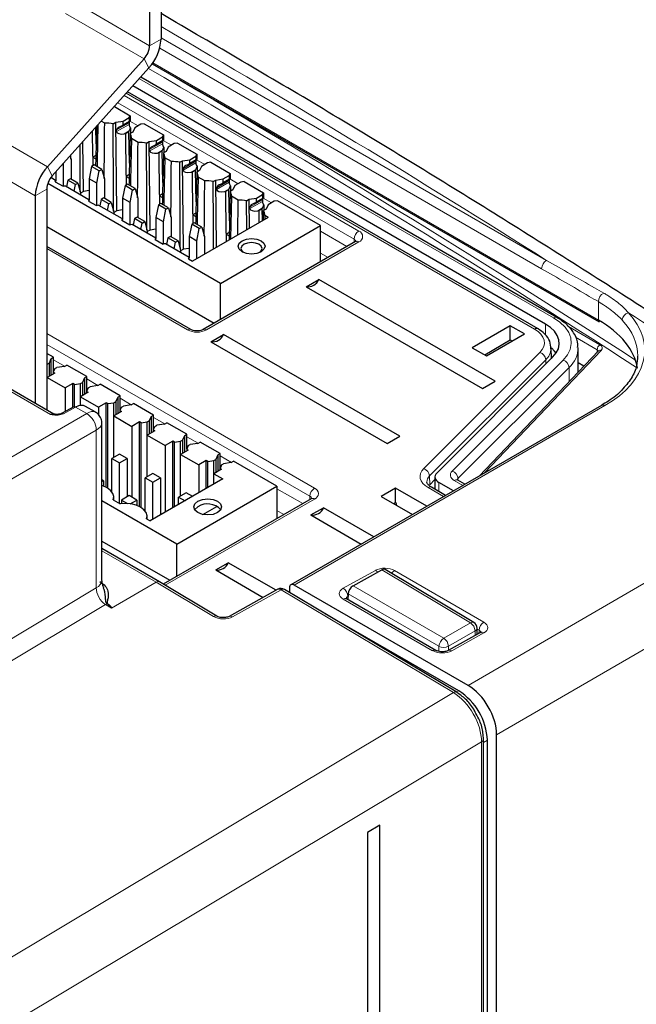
# Paper-space layout 'Blatt4' of a CAD drawing. Header units: millimetres. Extents: x 5 to 418, y 2 to 292.
# Tile 73 of 75: x 328 to 346, y 223 to 252. Entities that reach past the tile are written whole.
import ezdxf

# ---------------------------------------------------------------- set-up
doc = ezdxf.new("R2010")
doc.units = ezdxf.units.MM

psp = doc.layouts.new('Blatt4')

# ---------------------------------------------------------------- linework, layer by layer
at = {"color": 7, "linetype": 'Continuous', "lineweight": 25}
for p, q in [((332.359, 257.956), (332.359, 251.857)), ((332.019, 257.76), (332.019, 251.661)), ((329.174, 240.722), (300.841, 257.078)), ((331.856, 251.271), (328.984, 248.067)), ((332.096, 251.12), (345.367, 243.458)), ((331.999, 250.999), (329.128, 247.795)), ((344.113, 243.593), (331.756, 250.727)), ((343.551, 243.257), (331.366, 250.292)), ((343.773, 243.395), (331.523, 250.467)), ((330.973, 249.854), (331.443, 249.583)), ((330.686, 249.363), (330.585, 249.421)), ((330.938, 249.342), (331.013, 249.386)), ((331.013, 249.386), (331.233, 249.42)), ((331.042, 246.761), (331.013, 249.386)), ((331.201, 249.281), (331.428, 249.412)), ((331.23, 249.314), (331.233, 249.42)), ((331.233, 249.42), (331.417, 249.526)), ((331.411, 249.372), (331.411, 249.323)), ((331.417, 249.526), (331.443, 249.583)), ((331.42, 249.424), (331.417, 249.526)), ((331.443, 249.583), (331.446, 249.431)), ((330.333, 248.384), (330.325, 249.131)), ((330.432, 248.744), (330.423, 249.239)), ((331.039, 249.109), (331.041, 249.159)), ((331.404, 249.106), (331.31, 249.051)), ((331.404, 249.106), (331.415, 249.13)), ((331.422, 248.172), (331.404, 249.106)), ((331.519, 249.094), (331.444, 249.05)), ((331.449, 249.22), (331.452, 249.055)), ((331.578, 249.221), (331.519, 249.094)), ((331.762, 249.327), (331.578, 249.221)), ((331.86, 249.342), (331.762, 249.327)), ((331.86, 249.342), (332.433, 249.011)), ((330.052, 247.332), (330.036, 248.808)), ((331.268, 249.045), (331.31, 249.051)), ((331.323, 247.813), (331.31, 249.051)), ((331.676, 248.791), (331.479, 248.905)), ((331.927, 248.771), (332.003, 248.814)), ((332.003, 248.814), (332.223, 248.848)), ((332.032, 246.189), (332.003, 248.814)), ((332.191, 248.709), (332.418, 248.84)), ((332.22, 248.743), (332.223, 248.848)), ((332.223, 248.848), (332.406, 248.954)), ((332.401, 248.801), (332.401, 248.752)), ((332.406, 248.954), (332.433, 249.011)), ((332.41, 248.853), (332.406, 248.954)), ((332.433, 249.011), (332.436, 248.86)), ((332.85, 248.77), (332.752, 248.755)), ((332.85, 248.77), (333.423, 248.44)), ((332.029, 248.537), (332.031, 248.587)), ((332.258, 248.473), (332.3, 248.48)), ((332.394, 248.535), (332.3, 248.48)), ((332.313, 247.241), (332.3, 248.48)), ((332.394, 248.535), (332.405, 248.559)), ((332.412, 247.601), (332.394, 248.535)), ((332.509, 248.522), (332.434, 248.479)), ((332.439, 248.648), (332.442, 248.484)), ((332.568, 248.649), (332.509, 248.522)), ((332.752, 248.755), (332.568, 248.649)), ((329.657, 248.385), (329.686, 248.278)), ((329.682, 248.292), (329.683, 248.414)), ((329.686, 248.278), (329.686, 247.701)), ((330.333, 248.384), (330.331, 248.096)), ((330.424, 248.404), (330.333, 248.351)), ((330.333, 248.384), (330.333, 248.351)), ((330.333, 248.351), (330.421, 248.3)), ((332.666, 248.22), (332.469, 248.333)), ((332.917, 248.199), (332.993, 248.243)), ((332.993, 248.243), (333.213, 248.277)), ((333.022, 245.618), (332.993, 248.243)), ((333.181, 248.138), (333.408, 248.269)), ((333.21, 248.171), (333.213, 248.277)), ((333.213, 248.277), (333.396, 248.383)), ((333.391, 248.23), (333.391, 248.181)), ((333.396, 248.383), (333.423, 248.44)), ((333.4, 248.281), (333.396, 248.383)), ((333.423, 248.44), (333.425, 248.288)), ((333.742, 248.184), (333.558, 248.078)), ((333.84, 248.199), (333.742, 248.184)), ((333.84, 248.199), (334.413, 247.868)), ((329.233, 247.912), (329.233, 247.647)), ((329.46, 248.148), (329.449, 248.154)), ((329.46, 248.148), (329.464, 248.17)), ((329.46, 247.487), (329.46, 248.148)), ((330.299, 248.077), (330.223, 247.707)), ((330.374, 248.12), (330.299, 248.077)), ((330.525, 247.947), (330.299, 248.077)), ((330.6, 247.99), (330.374, 248.12)), ((330.45, 247.576), (330.525, 247.947)), ((330.525, 247.947), (330.6, 247.99)), ((330.6, 247.99), (330.676, 247.707)), ((333.019, 247.966), (333.021, 248.016)), ((333.248, 247.902), (333.29, 247.908)), ((333.384, 247.963), (333.29, 247.908)), ((333.303, 246.67), (333.29, 247.908)), ((333.384, 247.963), (333.395, 247.987)), ((333.402, 247.029), (333.384, 247.963)), ((333.499, 247.951), (333.424, 247.907)), ((333.429, 248.077), (333.432, 247.912)), ((333.558, 248.078), (333.499, 247.951)), ((329.23, 247.66), (329.086, 247.743)), ((329.218, 247.622), (329.453, 247.486)), ((329.238, 247.61), (329.238, 247.615)), ((329.592, 247.669), (329.552, 247.474)), ((329.667, 247.712), (329.592, 247.669)), ((329.818, 247.538), (329.592, 247.669)), ((329.893, 247.582), (329.667, 247.712)), ((330.45, 247.576), (330.223, 247.707)), ((330.223, 247.707), (330.223, 247.076)), ((330.676, 247.707), (330.676, 247.13)), ((331.323, 247.813), (331.321, 247.524)), ((331.414, 247.832), (331.323, 247.78)), ((331.323, 247.813), (331.323, 247.78)), ((331.323, 247.78), (331.411, 247.729)), ((333.656, 247.648), (333.459, 247.762)), ((333.907, 247.628), (333.983, 247.671)), ((333.983, 247.671), (334.203, 247.705)), ((334.005, 245.677), (333.983, 247.671)), ((334.171, 247.566), (334.398, 247.697)), ((334.2, 247.6), (334.203, 247.705)), ((334.203, 247.705), (334.386, 247.811)), ((334.381, 247.658), (334.381, 247.609)), ((334.386, 247.811), (334.413, 247.868)), ((334.39, 247.71), (334.386, 247.811)), ((334.413, 247.868), (334.415, 247.717)), ((334.731, 247.612), (334.548, 247.506)), ((334.83, 247.627), (334.731, 247.612)), ((334.83, 247.627), (335.403, 247.297)), ((328.965, 247.404), (328.965, 240.842)), ((334.126, 244.605), (328.994, 247.567)), ((330.22, 247.088), (329.519, 247.493)), ((329.778, 247.343), (329.818, 247.538)), ((329.818, 247.538), (329.893, 247.582)), ((329.893, 247.582), (329.969, 247.299)), ((330.052, 247.332), (329.969, 247.284)), ((330.223, 247.359), (330.052, 247.332)), ((330.45, 246.915), (330.45, 247.576)), ((331.289, 247.506), (331.213, 247.135)), ((331.364, 247.549), (331.289, 247.506)), ((331.515, 247.375), (331.289, 247.506)), ((331.59, 247.418), (331.364, 247.549)), ((331.439, 247.005), (331.515, 247.375)), ((331.515, 247.375), (331.59, 247.418)), ((331.59, 247.418), (331.666, 247.135)), ((334.009, 247.394), (334.011, 247.444)), ((334.238, 247.33), (334.279, 247.337)), ((334.374, 247.392), (334.279, 247.337)), ((334.293, 246.098), (334.279, 247.337)), ((334.374, 247.392), (334.385, 247.416)), ((334.392, 246.458), (334.374, 247.392)), ((334.489, 247.379), (334.413, 247.336)), ((334.419, 247.505), (334.422, 247.341)), ((334.548, 247.506), (334.489, 247.379)), ((328.625, 247.208), (328.625, 241.038)), ((329.969, 247.299), (329.969, 247.234)), ((330.208, 247.05), (330.443, 246.914)), ((330.228, 247.039), (330.228, 247.043)), ((330.582, 247.098), (330.542, 246.903)), ((330.657, 247.141), (330.582, 247.098)), ((330.808, 246.967), (330.582, 247.098)), ((330.883, 247.01), (330.657, 247.141)), ((330.808, 246.967), (330.883, 247.01)), ((330.883, 247.01), (330.959, 246.727)), ((331.439, 247.005), (331.213, 247.135)), ((331.213, 247.135), (331.213, 246.504)), ((331.666, 247.135), (331.666, 246.558)), ((332.313, 247.241), (332.311, 246.953)), ((332.404, 247.261), (332.313, 247.208)), ((332.313, 247.241), (332.313, 247.208)), ((332.313, 247.208), (332.401, 247.157)), ((334.646, 247.077), (334.449, 247.191)), ((334.637, 246.042), (334.646, 247.077)), ((334.897, 247.056), (334.973, 247.1)), ((334.902, 246.196), (334.897, 247.056)), ((334.973, 247.1), (335.193, 247.134)), ((334.982, 246.242), (334.973, 247.1)), ((335.161, 246.995), (335.388, 247.126)), ((335.19, 247.028), (335.193, 247.134)), ((335.193, 247.134), (335.376, 247.24)), ((335.371, 247.087), (335.371, 247.038)), ((335.376, 247.24), (335.403, 247.297)), ((335.379, 247.138), (335.376, 247.24)), ((335.403, 247.297), (335.405, 247.145)), ((335.721, 247.041), (335.538, 246.935)), ((335.82, 247.056), (335.721, 247.041)), ((337.096, 246.319), (335.82, 247.056)), ((331.21, 246.517), (330.509, 246.921)), ((330.768, 246.772), (330.808, 246.967)), ((331.042, 246.761), (330.959, 246.713)), ((330.959, 246.727), (330.959, 246.662)), ((331.213, 246.787), (331.042, 246.761)), ((331.439, 246.344), (331.439, 247.005)), ((332.279, 246.934), (332.203, 246.564)), ((332.354, 246.977), (332.279, 246.934)), ((332.505, 246.804), (332.279, 246.934)), ((332.58, 246.847), (332.354, 246.977)), ((332.429, 246.433), (332.505, 246.804)), ((332.505, 246.804), (332.58, 246.847)), ((332.58, 246.847), (332.656, 246.564)), ((334.999, 246.823), (335, 246.873)), ((335.228, 246.759), (335.269, 246.765)), ((335.364, 246.82), (335.269, 246.765)), ((335.273, 246.41), (335.269, 246.765)), ((335.364, 246.82), (335.375, 246.844)), ((335.371, 246.466), (335.364, 246.82)), ((335.396, 246.481), (335.403, 246.764)), ((335.479, 246.808), (335.403, 246.764)), ((335.409, 246.934), (335.412, 246.769)), ((335.538, 246.935), (335.479, 246.808)), ((331.198, 246.479), (331.433, 246.343)), ((331.218, 246.467), (331.217, 246.472)), ((331.572, 246.526), (331.532, 246.331)), ((331.647, 246.569), (331.572, 246.526)), ((331.798, 246.395), (331.572, 246.526)), ((331.873, 246.439), (331.647, 246.569)), ((331.798, 246.395), (331.873, 246.439)), ((331.873, 246.439), (331.949, 246.156)), ((332.429, 246.433), (332.203, 246.564)), ((332.203, 246.564), (332.203, 245.933)), ((332.429, 245.772), (332.429, 246.433)), ((332.656, 246.564), (332.656, 245.987)), ((335.538, 246.562), (333.295, 245.268)), ((333.303, 246.67), (333.301, 246.381)), ((333.394, 246.689), (333.303, 246.637)), ((333.303, 246.67), (333.303, 246.637)), ((333.303, 246.637), (333.391, 246.586)), ((335.439, 246.619), (335.437, 246.504)), ((335.538, 246.562), (335.439, 246.619)), ((328.965, 246.292), (333.936, 243.422)), ((332.2, 245.945), (331.499, 246.35)), ((331.758, 246.2), (331.798, 246.395)), ((332.032, 246.189), (331.949, 246.141)), ((331.949, 246.156), (331.949, 246.091)), ((332.203, 246.216), (332.032, 246.189)), ((333.269, 246.363), (333.193, 245.992)), ((333.344, 246.406), (333.269, 246.363)), ((333.495, 246.232), (333.269, 246.363)), ((333.57, 246.275), (333.344, 246.406)), ((333.419, 245.862), (333.495, 246.232)), ((333.495, 246.232), (333.57, 246.275)), ((333.57, 246.275), (333.646, 245.992)), ((334.126, 244.605), (337.096, 246.319)), ((337.096, 245.247), (337.096, 246.319)), ((332.188, 245.907), (332.423, 245.771)), ((332.207, 245.896), (332.207, 245.9)), ((332.562, 245.955), (332.522, 245.76)), ((332.636, 245.998), (332.562, 245.955)), ((332.788, 245.824), (332.562, 245.955)), ((332.863, 245.867), (332.636, 245.998)), ((332.788, 245.824), (332.863, 245.867)), ((332.863, 245.867), (332.939, 245.584)), ((333.419, 245.862), (333.193, 245.992)), ((333.193, 245.992), (333.193, 245.361)), ((333.419, 245.339), (333.419, 245.862)), ((338.132, 245.845), (333.607, 243.232)), ((333.646, 245.992), (333.646, 245.47)), ((334.293, 246.098), (334.291, 245.843)), ((334.384, 246.118), (334.293, 246.065)), ((334.293, 246.098), (334.293, 246.065)), ((334.293, 246.065), (334.381, 246.014)), ((338.13, 245.843), (338.132, 245.845)), ((333.246, 243.232), (328.965, 245.704)), ((333.19, 245.374), (332.489, 245.779)), ((332.748, 245.629), (332.788, 245.824)), ((333.022, 245.618), (332.939, 245.57)), ((332.939, 245.584), (332.939, 245.519)), ((333.193, 245.644), (333.022, 245.618)), ((333.178, 245.336), (333.295, 245.268)), ((333.197, 245.324), (333.197, 245.329)), ((336.669, 244.505), (337.043, 244.721)), ((342.276, 241.7), (337.043, 244.721)), ((334.126, 243.532), (334.126, 244.605)), ((336.669, 244.505), (341.901, 241.484)), ((342.725, 243.347), (341.593, 242.694)), ((343.149, 243.102), (342.725, 243.347)), ((342.725, 242.915), (342.725, 243.347)), ((333.84, 242.872), (334.215, 243.088)), ((339.447, 240.067), (334.215, 243.088)), ((342.018, 242.449), (343.149, 243.102)), ((333.84, 242.872), (339.073, 239.851)), ((341.593, 242.694), (342.018, 242.449)), ((342.725, 242.915), (341.968, 242.478)), ((342.775, 242.886), (342.725, 242.915)), ((343.948, 242.372), (343.941, 242.691)), ((343.941, 242.691), (343.941, 242.667)), ((344.74, 241.967), (344.74, 242.685)), ((329.162, 242.409), (328.965, 242.523)), ((329.092, 242.368), (329.035, 242.237)), ((329.092, 242.368), (329.162, 242.409)), ((329.092, 242.368), (329.092, 241.878)), ((329.162, 241.974), (329.162, 242.409)), ((340.545, 238.97), (343.995, 242.42)), ((345.342, 242.599), (341.803, 238.885)), ((343.946, 242.426), (343.948, 242.372)), ((345.343, 242.6), (345.342, 242.599)), ((328.965, 242.203), (328.98, 242.205)), ((328.98, 242.205), (329.035, 242.237)), ((328.98, 241.813), (328.98, 242.205)), ((329.035, 242.237), (329.035, 241.845)), ((329.206, 242.074), (329.16, 241.969)), ((329.206, 242.074), (329.262, 242.106)), ((329.488, 242.139), (329.262, 242.106)), ((329.488, 242.139), (329.559, 242.18)), ((330.152, 241.837), (329.559, 242.18)), ((344.909, 242.144), (344.74, 242.241)), ((329.205, 241.943), (328.979, 241.813)), ((328.979, 241.813), (329.516, 241.502)), ((328.979, 240.834), (328.979, 241.813)), ((329.16, 241.969), (329.205, 241.943)), ((329.16, 241.969), (329.16, 241.917)), ((330.082, 241.796), (330.025, 241.666)), ((330.082, 241.796), (330.152, 241.837)), ((330.082, 241.796), (330.082, 241.306)), ((330.152, 241.402), (330.152, 241.837)), ((329.743, 241.633), (329.516, 241.502)), ((329.516, 241.502), (329.516, 240.802)), ((329.787, 241.607), (329.743, 241.633)), ((329.743, 240.923), (329.743, 241.633)), ((329.787, 241.607), (329.969, 241.633)), ((329.787, 240.941), (329.787, 241.607)), ((329.969, 241.633), (330.025, 241.666)), ((329.969, 241.242), (329.969, 241.633)), ((330.025, 241.666), (330.025, 241.274)), ((330.196, 241.503), (330.15, 241.397)), ((330.196, 241.503), (330.251, 241.535)), ((330.478, 241.568), (330.251, 241.535)), ((330.478, 241.568), (330.549, 241.608)), ((331.142, 241.266), (330.549, 241.608)), ((341.901, 241.484), (342.276, 241.7)), ((330.195, 241.372), (329.969, 241.241)), ((329.969, 241.241), (330.506, 240.931)), ((329.969, 240.978), (329.969, 241.241)), ((330.15, 241.397), (330.195, 241.372)), ((330.15, 241.397), (330.15, 241.346)), ((331.072, 241.225), (331.015, 241.094)), ((331.072, 241.225), (331.142, 241.266)), ((331.072, 241.225), (331.072, 240.735)), ((331.142, 240.831), (331.142, 241.266)), ((329.766, 240.936), (329.405, 240.742)), ((330.404, 240.788), (330.121, 240.952)), ((330.733, 241.062), (330.506, 240.931)), ((330.506, 240.931), (330.506, 240.694)), ((330.777, 241.036), (330.733, 241.062)), ((330.733, 238.546), (330.733, 241.062)), ((330.777, 241.036), (330.959, 241.062)), ((330.777, 238.521), (330.777, 241.036)), ((330.959, 241.062), (331.015, 241.094)), ((330.959, 240.67), (330.959, 241.062)), ((331.015, 241.094), (331.015, 240.702)), ((331.186, 240.931), (331.14, 240.826)), ((331.186, 240.931), (331.241, 240.963)), ((331.468, 240.996), (331.241, 240.963)), ((331.468, 240.996), (331.539, 241.037)), ((332.132, 240.694), (331.539, 241.037)), ((345.435, 240.982), (336.214, 235.659)), ((329.175, 240.721), (329.173, 240.722)), ((331.185, 240.8), (330.959, 240.67)), ((330.959, 240.67), (331.496, 240.359)), ((330.959, 239.435), (330.959, 240.67)), ((331.14, 240.826), (331.185, 240.8)), ((331.14, 240.826), (331.14, 240.774)), ((332.062, 240.653), (332.005, 240.523)), ((332.062, 240.653), (332.132, 240.694)), ((332.062, 240.653), (332.062, 240.163)), ((332.132, 240.259), (332.132, 240.694)), ((330.604, 235.803), (330.604, 240.442)), ((331.722, 240.49), (331.496, 240.359)), ((331.496, 240.359), (331.496, 238.253)), ((331.767, 240.464), (331.722, 240.49)), ((331.722, 237.974), (331.722, 240.49)), ((331.767, 240.464), (331.949, 240.49)), ((331.767, 237.949), (331.767, 240.464)), ((331.949, 240.49), (332.005, 240.523)), ((331.949, 240.099), (331.949, 240.49)), ((332.005, 240.523), (332.005, 240.131)), ((332.176, 240.36), (332.13, 240.254)), ((332.176, 240.36), (332.231, 240.392)), ((332.458, 240.425), (332.231, 240.392)), ((332.458, 240.425), (332.528, 240.465)), ((333.122, 240.123), (332.528, 240.465)), ((332.175, 240.229), (331.949, 240.098)), ((331.949, 240.098), (332.486, 239.788)), ((331.949, 238.864), (331.949, 240.098)), ((332.13, 240.254), (332.175, 240.229)), ((332.13, 240.254), (332.13, 240.203)), ((333.051, 240.082), (332.995, 239.951)), ((333.051, 240.082), (333.122, 240.123)), ((333.051, 240.082), (333.051, 239.592)), ((333.122, 239.688), (333.122, 240.123)), ((339.073, 239.851), (339.447, 240.067)), ((332.712, 239.919), (332.486, 239.788)), ((332.486, 239.788), (332.486, 237.812)), ((332.757, 239.893), (332.712, 239.919)), ((332.712, 237.943), (332.712, 239.919)), ((332.757, 239.893), (332.939, 239.919)), ((332.757, 237.968), (332.757, 239.893)), ((332.939, 239.919), (332.995, 239.951)), ((332.939, 239.527), (332.939, 239.919)), ((332.995, 239.951), (332.995, 239.559)), ((333.166, 239.788), (333.12, 239.683)), ((333.166, 239.788), (333.221, 239.82)), ((333.448, 239.853), (333.221, 239.82)), ((333.448, 239.853), (333.518, 239.894)), ((334.112, 239.551), (333.518, 239.894)), ((331.128, 239.533), (330.902, 239.402)), ((331.355, 239.402), (331.128, 239.533)), ((333.165, 239.657), (332.938, 239.527)), ((332.938, 239.527), (333.476, 239.216)), ((332.938, 238.292), (332.938, 239.527)), ((333.12, 239.683), (333.165, 239.657)), ((333.12, 239.683), (333.12, 239.631)), ((334.041, 239.51), (333.985, 239.38)), ((334.041, 239.51), (334.112, 239.551)), ((334.041, 239.51), (334.041, 239.02)), ((334.112, 239.116), (334.112, 239.551)), ((330.902, 239.402), (331.128, 239.272)), ((330.902, 238.409), (330.902, 239.402)), ((331.128, 239.272), (331.355, 239.402)), ((331.128, 238.073), (331.128, 239.272)), ((331.355, 239.402), (331.355, 238.269)), ((333.702, 239.347), (333.476, 239.216)), ((333.476, 239.216), (333.476, 238.384)), ((333.747, 239.321), (333.702, 239.347)), ((333.702, 238.514), (333.702, 239.347)), ((333.747, 239.321), (333.929, 239.347)), ((333.747, 238.54), (333.747, 239.321)), ((333.929, 239.347), (333.985, 239.38)), ((333.929, 238.956), (333.929, 239.347)), ((333.985, 239.38), (333.985, 238.988)), ((334.156, 239.217), (334.11, 239.111)), ((334.156, 239.217), (334.211, 239.249)), ((334.438, 239.282), (334.211, 239.249)), ((334.438, 239.282), (334.508, 239.322)), ((335.795, 238.58), (334.508, 239.322)), ((332.118, 238.962), (331.892, 238.831)), ((331.892, 238.831), (332.118, 238.7)), ((331.892, 237.838), (331.892, 238.831)), ((332.345, 238.831), (332.118, 238.962)), ((332.118, 238.7), (332.345, 238.831)), ((332.345, 238.831), (332.345, 237.73)), ((334.155, 239.086), (333.928, 238.955)), ((333.928, 238.955), (334.197, 238.8)), ((333.928, 238.645), (333.928, 238.955)), ((334.11, 239.111), (334.155, 239.086)), ((334.11, 239.06), (334.11, 239.111)), ((340.491, 238.854), (340.491, 238.492)), ((330.647, 238.743), (330.604, 238.768)), ((330.604, 238.718), (330.647, 238.743)), ((330.647, 238.743), (330.647, 238.583)), ((334.197, 238.8), (332.033, 237.551)), ((332.118, 237.6), (332.118, 238.7)), ((332.825, 236.865), (335.795, 238.58)), ((335.795, 238.58), (335.795, 237.621)), ((340.491, 238.778), (340.336, 238.623)), ((340.807, 238.31), (340.386, 238.553)), ((341.037, 238.443), (340.608, 238.691)), ((341.379, 238.64), (341.166, 238.763)), ((330.902, 238.457), (330.865, 238.452)), ((330.954, 238.174), (330.954, 238.261)), ((331.411, 238.302), (331.185, 238.171)), ((331.637, 238.171), (331.411, 238.302)), ((333.108, 238.39), (332.882, 238.259)), ((332.882, 238.259), (333.071, 238.15)), ((332.882, 238.041), (332.882, 238.259)), ((333.298, 238.281), (333.108, 238.39)), ((339.317, 238.522), (338.892, 238.277)), ((338.892, 238.277), (339.821, 237.741)), ((340.245, 237.986), (339.317, 238.522)), ((339.317, 238.09), (339.317, 238.522)), ((332.825, 236.865), (330.604, 238.147)), ((330.94, 238.182), (331.147, 238.062)), ((331.185, 238.171), (331.364, 238.068)), ((331.185, 238.171), (331.185, 238.066)), ((331.444, 238.059), (331.637, 238.171)), ((331.637, 238.171), (331.637, 238.011)), ((336.818, 238.211), (332.425, 235.676)), ((333.598, 237.744), (334.015, 237.984)), ((339.317, 238.09), (339.266, 238.061)), ((339.351, 238.071), (339.317, 238.09)), ((339.351, 238.013), (339.351, 238.071)), ((331.892, 237.886), (331.855, 237.88)), ((331.944, 237.603), (331.944, 237.69)), ((336.81, 237.729), (337.184, 237.945)), ((336.81, 237.729), (338.305, 236.866)), ((338.679, 237.082), (337.184, 237.945)), ((331.93, 237.611), (332.033, 237.551)), ((330.604, 236.953), (332.621, 235.789)), ((332.825, 235.907), (332.825, 236.865)), ((332.317, 235.741), (330.604, 236.729)), ((333.982, 236.096), (334.356, 236.312)), ((335.773, 235.494), (334.356, 236.312)), ((333.982, 236.096), (335.392, 235.282)), ((338.06, 235.626), (338.911, 236.099)), ((341.642, 234.537), (339.013, 236.108)), ((334.019, 234.723), (332.318, 235.74)), ((341.475, 232.669), (336.314, 235.649)), ((335.824, 235.522), (334.38, 234.718)), ((341.138, 232.464), (336.024, 235.519)), ((336.172, 235.567), (336.172, 235.431)), ((337.914, 235.386), (337.909, 235.216)), ((340.52, 233.708), (337.866, 235.24)), ((341.197, 232.508), (337.235, 234.796)), ((341.844, 234.237), (340.888, 233.704)), ((341.742, 234.181), (341.74, 234.368)), ((341.93, 145.808), (341.93, 231.075)), ((342.046, 146.445), (342.046, 231.039)), ((342.323, 145.964), (342.323, 231.2)), ((338.857, 228.517), (338.49, 228.297)), ((338.857, 144.903), (338.857, 228.517)), ((338.49, 228.297), (338.49, 144.683))]:
    psp.add_line(p, q, dxfattribs=at)
at = {"color": 7, "linetype": 'Continuous', "lineweight": 18}
for p, q in [((312.862, 257.374), (328.984, 248.067)), ((329.074, 240.715), (300.746, 257.068)), ((312.503, 256.516), (328.625, 247.208)), ((329.52, 252.62), (331.856, 251.271)), ((330.182, 252.722), (332.019, 251.661)), ((332.019, 251.661), (332.359, 251.857)), ((332.359, 251.892), (343.801, 245.287)), ((343.657, 245.04), (332.32, 251.585)), ((331.856, 251.271), (331.999, 250.999)), ((332.116, 251.149), (345.343, 243.513)), ((344.013, 243.583), (331.716, 250.682)), ((343.451, 243.247), (331.326, 250.247)), ((338.091, 245.916), (331.075, 249.967)), ((331.266, 250.18), (338.232, 246.158)), ((331.411, 249.372), (331.041, 249.159)), ((331.42, 249.424), (331.23, 249.314)), ((331.434, 249.418), (331.677, 249.278)), ((331.039, 249.109), (331.411, 249.323)), ((331.415, 249.13), (331.268, 249.045)), ((332.401, 248.801), (332.031, 248.587)), ((332.41, 248.853), (332.22, 248.743)), ((332.424, 248.847), (332.667, 248.706)), ((332.029, 248.537), (332.401, 248.752)), ((332.405, 248.559), (332.258, 248.473)), ((333.019, 247.966), (333.391, 248.181)), ((333.391, 248.23), (333.021, 248.016)), ((333.4, 248.281), (333.21, 248.171)), ((333.414, 248.275), (333.657, 248.135)), ((328.984, 248.067), (329.128, 247.795)), ((333.395, 247.987), (333.248, 247.902)), ((334.009, 247.394), (334.381, 247.609)), ((334.381, 247.658), (334.011, 247.444)), ((334.39, 247.71), (334.2, 247.6)), ((334.404, 247.704), (334.647, 247.563)), ((328.625, 247.208), (328.965, 247.404)), ((334.385, 247.416), (334.238, 247.33)), ((334.999, 246.823), (335.371, 247.038)), ((335.371, 247.087), (335, 246.873)), ((335.379, 247.138), (335.19, 247.028)), ((335.394, 247.132), (335.637, 246.992)), ((335.375, 246.844), (335.228, 246.759)), ((337.096, 246.15), (337.879, 245.698)), ((338.09, 245.82), (338.091, 245.916)), ((333.146, 243.222), (328.965, 245.636)), ((338.232, 245.835), (333.707, 243.222)), ((337.318, 245.374), (337.096, 245.502)), ((345.343, 243.513), (345.343, 244.062)), ((343.773, 243.075), (343.773, 243.395)), ((344.455, 243.321), (345.388, 242.782)), ((328.965, 243.117), (336.918, 238.525)), ((345.305, 242.636), (344.66, 243.008)), ((336.776, 238.283), (328.965, 242.793)), ((345.305, 242.56), (345.305, 242.636)), ((329.162, 242.338), (329.497, 242.144)), ((340.158, 239.107), (343.608, 242.557)), ((343.781, 242.339), (340.331, 238.889)), ((345.428, 242.613), (341.962, 238.977)), ((343.781, 242.339), (343.784, 242.208)), ((341.002, 239.032), (344.299, 242.329)), ((344.472, 242.108), (341.175, 238.811)), ((344.472, 241.686), (344.472, 242.108)), ((330.152, 241.766), (330.487, 241.573)), ((331.142, 241.195), (331.477, 241.001)), ((329.824, 240.929), (329.463, 240.735)), ((330.153, 240.739), (329.824, 240.929)), ((345.538, 240.974), (336.314, 235.649)), ((304.301, 225.814), (330.153, 240.739)), ((332.132, 240.623), (332.467, 240.43)), ((330.436, 240.249), (304.583, 225.325)), ((330.436, 235.563), (330.436, 240.249)), ((333.122, 240.052), (333.457, 239.858)), ((334.112, 239.48), (334.447, 239.287)), ((341.475, 232.669), (352.907, 239.309)), ((340.331, 238.889), (340.336, 238.623)), ((340.748, 238.276), (340.286, 238.543)), ((340.608, 238.691), (340.608, 238.425)), ((341.32, 238.607), (341.066, 238.754)), ((341.175, 238.811), (341.175, 238.758)), ((335.795, 238.509), (336.564, 238.065)), ((336.775, 238.187), (336.776, 238.283)), ((336.918, 238.202), (332.483, 235.641)), ((336.003, 237.741), (335.795, 237.861)), ((353.758, 237.841), (342.323, 231.2)), ((332.217, 235.73), (330.604, 236.662)), ((337.769, 235.553), (338.725, 236.085)), ((341.542, 234.527), (338.911, 236.099)), ((339.291, 236.079), (341.943, 234.548)), ((332.217, 235.73), (330.891, 234.965)), ((333.919, 234.714), (332.217, 235.73)), ((338.06, 235.626), (340.752, 234.071)), ((309.772, 223.203), (330.436, 235.563)), ((335.924, 235.51), (334.48, 234.705)), ((341.038, 232.454), (335.924, 235.51)), ((340.61, 233.829), (337.914, 235.386)), ((330.707, 235.071), (310.33, 222.883)), ((330.887, 234.963), (330.707, 235.071)), ((340.422, 233.7), (337.768, 235.232)), ((337.912, 235.311), (337.908, 235.309)), ((337.908, 235.309), (337.91, 235.243)), ((340.752, 234.071), (341.542, 234.527)), ((341.681, 234.287), (340.891, 233.83)), ((341.944, 234.227), (340.988, 233.694)), ((341.683, 234.148), (341.681, 234.287)), ((341.8, 234.304), (341.74, 234.339)), ((341.797, 234.211), (341.8, 234.304)), ((340.61, 233.677), (340.61, 233.829)), ((340.891, 233.83), (340.891, 233.706)), ((313.539, 215.993), (341.038, 232.454)), ((341.129, 232.469), (341.197, 232.508)), ((341.874, 230.995), (313.756, 214.163)), ((341.874, 145.728), (341.874, 230.995)), ((342.046, 231.039), (341.93, 230.972))]:
    psp.add_line(p, q, dxfattribs=at)
at = {"color": 7, "linetype": 'Continuous', "lineweight": 25, "flags": 128}
for points in [[(330.486, 249.31), (330.462, 248.226), (330.459, 248.071)], [(331.479, 248.905), (331.452, 247.654), (331.449, 247.5)], [(332.469, 248.333), (332.442, 247.083), (332.439, 246.928)], [(333.459, 247.762), (333.432, 246.511), (333.429, 246.357)], [(334.449, 247.191), (334.422, 245.94), (334.422, 245.918)], [(334.763, 245.544), (334.676, 245.618), (334.646, 245.707), (334.676, 245.795), (334.763, 245.87), (334.893, 245.92), (335.046, 245.938), (335.199, 245.92), (335.329, 245.87), (335.415, 245.795), (335.446, 245.707), (335.415, 245.618), (335.329, 245.544), (335.199, 245.494), (335.046, 245.476), (334.893, 245.494), (334.763, 245.544)], [(335.267, 245.764), (335.166, 245.803), (335.046, 245.817), (334.926, 245.803), (334.824, 245.764), (334.756, 245.705), (334.732, 245.636), (334.756, 245.567), (334.797, 245.526)], [(335.294, 245.526), (335.335, 245.567), (335.359, 245.636), (335.335, 245.705), (335.267, 245.764)], [(343.995, 242.42), (344.093, 242.539), (344.156, 242.666), (344.182, 242.797), (344.171, 242.929), (344.123, 243.059), (344.039, 243.181), (343.921, 243.295), (343.773, 243.395)], [(344.087, 242.53), (344.039, 242.593), (343.946, 242.686)], [(343.946, 242.426), (343.945, 242.38), (343.943, 242.368)], [(340.545, 238.97), (340.517, 238.936), (340.499, 238.899), (340.491, 238.862), (340.495, 238.824), (340.508, 238.787), (340.533, 238.752), (340.566, 238.72), (340.608, 238.691)], [(330.94, 238.182), (330.953, 238.276), (330.927, 238.37), (330.861, 238.456), (330.761, 238.531), (330.631, 238.589), (330.604, 238.597)], [(340.386, 238.553), (340.385, 238.553), (340.383, 238.555)], [(331.93, 237.611), (331.943, 237.705), (331.917, 237.798), (331.851, 237.885), (331.751, 237.959), (331.621, 238.017), (331.472, 238.055), (331.31, 238.07), (331.147, 238.062)], [(333.452, 238.136), (333.586, 238.188), (333.745, 238.206), (333.903, 238.188), (334.037, 238.136), (334.127, 238.059), (334.158, 237.967), (334.127, 237.876), (334.037, 237.798), (333.903, 237.747), (333.745, 237.729), (333.586, 237.747), (333.452, 237.798), (333.363, 237.876), (333.331, 237.967), (333.363, 238.059), (333.452, 238.136)], [(333.452, 237.973), (333.363, 237.895), (333.356, 237.886)]]:
    psp.add_lwpolyline(points, dxfattribs=at)
at = {"color": 7, "linetype": 'Continuous', "lineweight": 18, "flags": 128}
for points in [[(344.299, 242.329), (344.425, 242.483), (344.506, 242.646), (344.539, 242.815), (344.525, 242.984), (344.463, 243.15), (344.355, 243.308), (344.203, 243.454), (344.013, 243.583)], [(343.608, 242.557), (343.677, 242.641), (343.722, 242.731), (343.74, 242.824), (343.732, 242.918), (343.698, 243.009), (343.639, 243.096), (343.555, 243.176), (343.451, 243.247)], [(340.286, 238.543), (340.201, 238.601), (340.133, 238.667), (340.084, 238.738), (340.056, 238.812), (340.05, 238.888), (340.065, 238.964), (340.101, 239.038), (340.158, 239.107)], [(341.002, 239.032), (340.974, 238.998), (340.956, 238.962), (340.949, 238.924), (340.952, 238.887), (340.966, 238.85), (340.99, 238.815), (341.023, 238.782), (341.066, 238.754)]]:
    psp.add_lwpolyline(points, dxfattribs=at)
at = {"color": 7, "linetype": 'Continuous', "lineweight": 25}
for centre, radius, start, end in [((330.994, 251.924), 1.366, 317.3803, 357.2082), ((331.399, 251.692), 0.621, 317.3803, 357.2082), ((330.705, 248.053), 1.31, 79.7801, 90.8315), ((331.492, 249.375), 0.0809, 157.2873, 181.4651), ((331.593, 249.331), 0.182, 182.5078, 217.7954), ((331.202, 248.914), 0.278, 358.227, 29.4562), ((331.695, 247.482), 1.31, 79.7801, 90.8315), ((332.482, 248.803), 0.0809, 157.2873, 181.4651), ((332.583, 248.76), 0.182, 182.5078, 217.7954), ((332.192, 248.342), 0.278, 358.227, 29.4562), ((332.685, 246.91), 1.31, 79.7801, 90.8315), ((333.472, 248.232), 0.0809, 157.2873, 181.4651), ((333.573, 248.188), 0.182, 182.5078, 217.7954), ((329.99, 247.142), 1.366, 137.3803, 177.2082), ((333.182, 247.771), 0.278, 358.227, 29.4562), ((329.585, 247.374), 0.621, 137.3803, 177.2082), ((329.006, 247.711), 0.23, 337.0218, 347.0334), ((333.675, 246.339), 1.31, 79.7801, 90.8315), ((334.462, 247.66), 0.0809, 157.2873, 181.4651), ((334.563, 247.617), 0.182, 182.5078, 217.7954), ((329.598, 246.451), 1.045, 94.3461, 97.9939), ((334.172, 247.199), 0.278, 358.227, 29.4562), ((329.996, 247.14), 0.23, 337.0218, 347.0334), ((334.665, 245.767), 1.31, 79.7801, 90.8315), ((335.452, 247.089), 0.0809, 157.2873, 181.4651), ((335.553, 247.046), 0.182, 182.5078, 217.7954), ((330.588, 245.88), 1.045, 94.3461, 97.9939), ((335.162, 246.628), 0.278, 358.227, 29.4562), ((330.986, 246.568), 0.23, 337.0218, 347.0334), ((331.578, 245.308), 1.045, 94.3461, 97.9939), ((331.976, 245.997), 0.23, 337.0218, 347.0334), ((332.568, 244.737), 1.045, 94.3461, 97.9939), ((332.966, 245.426), 0.23, 337.0218, 347.0334), ((336.714, 244.858), 0.356, 262.6225, 337.3722), ((345.4, 243.506), 0.0577, 172.814, 235.8738), ((333.886, 243.225), 0.356, 262.6225, 337.3722), ((329.789, 240.881), 0.0593, 53.6019, 112.9652), ((333.741, 237.525), 0.533, 42.6006, 122.8177), ((336.856, 238.081), 0.356, 262.6225, 337.3722), ((334.027, 236.449), 0.356, 262.6225, 337.3722), ((335.921, 235.348), 0.2, 59.144, 119.1237), ((341.54, 234.365), 0.2, 0.8585, 59.144), ((340.204, 230.955), 1.844, 2.6055, 57.3945)]:
    psp.add_arc(centre, radius, start, end, dxfattribs=at)
at = {"color": 7, "linetype": 'Continuous', "lineweight": 18}
for centre, radius, start, end in [((338.399, 245.899), 0.308, 122.6523, 176.7703), ((338.171, 245.997), 0.173, 290.7834, 69.2166), ((338.045, 245.821), 0.106, 17.4139, 64.5329), ((338.174, 245.755), 0.0988, 53.7667, 114.9229), ((343.964, 245.027), 0.307, 121.9772, 177.4454), ((345.643, 244.049), 0.301, 117.5419, 177.5244), ((344.071, 243.507), 0.0959, 64.0432, 127.2534), ((346.299, 243.495), 0.248, 105.8092, 175.4393), ((333.204, 243.146), 0.0962, 64.3553, 127.1594), ((333.427, 243.763), 0.609, 242.6097, 297.3903), ((333.648, 243.14), 0.101, 54.5257, 113.3045), ((343.509, 243.168), 0.0988, 65.1042, 126.2309), ((343.458, 242.698), 0.483, 311.9453, 356.3073), ((343.938, 242.706), 0.802, 311.7748, 359.7193), ((345.49, 242.627), 0.185, 123.2297, 177.3477), ((343.527, 242.315), 0.255, 5.34, 71.5416), ((345.396, 242.539), 0.0806, 67.0476, 132.001), ((344.219, 242.088), 0.254, 4.5341, 71.6306), ((345.479, 240.888), 0.104, 55.6476, 114.8655), ((329.428, 240.688), 0.0589, 53.484, 114.3598), ((329.839, 240.231), 0.597, 1.7215, 58.2785), ((340.077, 238.865), 0.255, 5.34, 71.5416), ((340.494, 238.706), 0.244, 131.7711, 179.7983), ((340.922, 238.791), 0.254, 4.5341, 71.6306), ((340.345, 238.459), 0.102, 68.5325, 125.3118), ((341.124, 238.672), 0.101, 65.6929, 125.6176), ((341.236, 238.747), 0.0883, 133.1871, 163.6764), ((337.084, 238.266), 0.308, 122.6523, 176.7703), ((336.731, 238.188), 0.106, 17.4139, 64.5329), ((336.856, 238.363), 0.173, 290.7834, 69.2166), ((336.86, 238.125), 0.0961, 52.8179, 115.8716), ((338.594, 235.869), 0.253, 39.9601, 58.8605), ((339.434, 235.842), 0.277, 120.9985, 146.4807), ((330.309, 235.831), 0.297, 295.3879, 354.638), ((335.863, 235.431), 0.0996, 52.3309, 112.9899), ((335.982, 235.431), 0.0977, 64.6194, 126.6007), ((337.604, 235.297), 0.304, 2.2121, 57.2055), ((330.971, 234.615), 0.527, 114.3279, 120.0809), ((330.72, 235.205), 0.115, 287.129, 292.9089), ((337.825, 235.15), 0.0992, 65.4202, 124.5442), ((333.977, 234.638), 0.0951, 64.1257, 127.5626), ((334.419, 234.626), 0.0999, 52.3706, 112.5617), ((341.6, 234.449), 0.0977, 64.6194, 126.6007), ((341.373, 234.269), 0.309, 3.2782, 56.7218), ((342.106, 234.287), 0.307, 122.0223, 176.8229), ((341.642, 234.376), 0.0977, 293.3911, 355.3787), ((341.885, 234.144), 0.102, 54.7128, 113.8713), ((340.927, 233.806), 0.318, 123.551, 175.8713), ((340.582, 233.813), 0.309, 3.2782, 56.7218), ((340.478, 233.624), 0.0945, 63.303, 126.1578), ((340.749, 234.115), 0.318, 244.1328, 296.4445), ((340.93, 233.617), 0.097, 53.1689, 115.6331), ((341.096, 232.376), 0.0977, 64.636, 126.5991), ((341.832, 231.084), 0.099, 295.4109, 354.6306)]:
    psp.add_arc(centre, radius, start, end, dxfattribs=at)
for centre, major_axis, ratio, start_param, end_param in [((63.673, 103.48), (378.787, -5.628), 0.567125, 0.746872, 0.790707), ((63.658, 91.265), (378.985, 5.829), 0.587272, 0.719533, 0.774709), ((63.66, 91.168), (378.865, 5.829), 0.587275, 0.71895, 0.774795), ((342.517, 242.659), (4.2, -0.062), 0.567125, 5.523666, 6.776899), ((342.514, 242.494), (4, -0.062), 0.566612, 0.005901, 0.494119), ((63.673, 103.48), (378.787, -5.628), 0.567125, 0.710423, 0.73729), ((345.22, 242.583), (0.12, 0.004), 0.597067, 0.212872, 0.766692), ((345.219, 242.681), (0.24, 0.004), 0.587275, 5.759699, 7.059548), ((329.071, 240.55), (0.104, 0.171), 0.593269, 0.020096, 0.782626), ((330.004, 240.326), (0.415, 0.451), 0.36902, 0.087543, 0.850457), ((330.004, 240.326), (0.598, 0.134), 0.368902, 5.432683, 6.19607), ((339.008, 235.922), (0.4, -0.006), 0.567122, 0.794121, 2.364612), ((332.216, 235.568), (0.101, 0.172), 0.572322, 6.278897, 7.072791), ((330.712, 235.395), (-0.192, 0.351), 0.562342, 0.79753, 2.350876), ((338.052, 235.389), (0.4, -0.006), 0.566782, 2.364314, 3.934806), ((301.717, 251.901), (29.173, -16.935), 0.012594, 6.275953, 6.387257), ((301.717, 251.803), (29.175, -16.837), 0.015112, 6.281581, 6.385759), ((338.049, 235.225), (0.2, -0.012), 0.555022, 2.38778, 3.184773), ((334.202, 234.877), (0.4, -0.006), 0.587275, 3.936026, 5.489369), ((341.661, 234.39), (0.4, -0.006), 0.567122, 5.506814, 7.077306), ((341.658, 234.226), (0.2, 0), 0.556968, 6.257414, 7.069319), ((340.705, 233.858), (0.4, -0.006), 0.567473, 3.935434, 5.505926), ((341.023, 231.483), (-0.603, 1.038), 0.579062, 3.925443, 5.478789)]:
    psp.add_ellipse(centre, major_axis=major_axis, ratio=ratio, start_param=start_param, end_param=end_param, dxfattribs=at)
at = {"color": 7, "linetype": 'Continuous', "lineweight": 25}
for centre, major_axis, ratio, start_param, end_param in [((331.446, 249.48), (0.0213, 0.0685), 0.214878, 2.584709, 3.70514), ((331.411, 249.274), (0.051, 0.164), 0.214878, 0.377162, 0.563548), ((331.271, 249.145), (0.231, 0.045), 0.415057, 3.048159, 4.618955), ((331.273, 249.194), (0.231, 0.045), 0.415057, 1.927727, 3.048159), ((331.133, 249.299), (0.0963, 0.0188), 0.415057, 5.06932, 6.189751), ((331.413, 249.226), (0.051, 0.164), 0.214878, 4.155505, 4.739654), ((332.436, 248.908), (0.0213, 0.0685), 0.214878, 2.584709, 3.70514), ((332.401, 248.703), (0.051, 0.164), 0.214878, 0.377162, 0.563548), ((332.261, 248.573), (0.231, 0.045), 0.415057, 3.048159, 4.618955), ((332.262, 248.623), (0.231, 0.045), 0.415057, 1.927727, 3.048159), ((332.123, 248.728), (0.0963, 0.0188), 0.415057, 5.06932, 6.189751), ((332.402, 248.655), (0.051, 0.164), 0.214878, 4.155505, 4.739654), ((333.425, 248.337), (0.0213, 0.0685), 0.214878, 2.584709, 3.70514), ((333.391, 248.131), (0.051, 0.164), 0.214878, 0.377162, 0.563548), ((333.251, 248.002), (0.231, 0.045), 0.415057, 3.048159, 4.618955), ((333.252, 248.051), (0.231, 0.045), 0.415057, 1.927727, 3.048159), ((333.113, 248.157), (0.0963, 0.0188), 0.415057, 5.06932, 6.189751), ((333.392, 248.083), (0.051, 0.164), 0.214878, 4.155505, 4.739654), ((328.624, 248.226), (-0.599, 0.655), 0.201907, 3.368146, 3.514595), ((334.103, 247.585), (0.0963, 0.0188), 0.415057, 5.06932, 6.189751), ((334.415, 247.765), (0.0213, 0.0685), 0.214878, 2.584709, 3.70514), ((334.381, 247.56), (0.051, 0.164), 0.214878, 0.377162, 0.563548), ((334.241, 247.43), (0.231, 0.045), 0.415057, 3.048159, 4.618955), ((334.242, 247.48), (0.231, 0.045), 0.415057, 1.927727, 3.048159), ((334.382, 247.512), (0.051, 0.164), 0.214878, 4.155505, 4.739654), ((329.614, 247.654), (-0.599, 0.655), 0.201907, 3.368146, 3.514595), ((335.093, 247.014), (0.0963, 0.0188), 0.415057, 5.06932, 6.189751), ((335.405, 247.194), (0.0213, 0.0685), 0.214878, 2.584709, 3.70514), ((335.371, 246.988), (0.051, 0.164), 0.214878, 0.377162, 0.563548), ((335.231, 246.859), (0.231, 0.045), 0.415057, 3.048159, 4.618955), ((335.232, 246.909), (0.231, 0.045), 0.415057, 1.927727, 3.048159), ((335.372, 246.94), (0.051, 0.164), 0.214878, 4.155505, 4.739654), ((330.604, 247.083), (-0.599, 0.655), 0.201907, 3.368146, 3.514595), ((331.594, 246.511), (-0.599, 0.655), 0.201907, 3.368146, 3.514595), ((332.584, 245.94), (-0.599, 0.655), 0.201907, 3.368146, 3.514595), ((342.514, 241.939), (4, -0.061), 0.566817, 0.093751, 0.794068), ((329.816, 240.435), (0.306, 0.516), 0.585386, 0.007179, 0.775043), ((338.908, 235.937), (0.105, 0.17), 0.577206, 0.008874, 0.802768), ((336.314, 235.486), (-0.1, 0.173), 0.577557, 5.497716, 7.068817), ((338.058, 235.464), (0.105, 0.17), 0.577197, 0.803213, 2.356255), ((341.474, 231.69), (-0.6, 1.039), 0.577587, 3.927194, 5.497635)]:
    psp.add_ellipse(centre, major_axis=major_axis, ratio=ratio, start_param=start_param, end_param=end_param, dxfattribs=at)
for points, knots in [([(353.568, 239.312), (352.778, 239.847), (350.49, 241.396), (346.629, 243.924), (341.954, 246.881), (337.206, 249.784), (333.969, 251.674), (332.359, 252.615)], [0, 0, 0, 0, 0.116542, 0.337912, 0.559283, 0.780652, 1, 1, 1, 1]), ([(330.672, 247.72), (330.673, 247.781), (330.677, 248.329), (330.682, 248.877), (330.686, 249.363)], [0, 0, 0, 0, 0.111708, 1, 1, 1, 1]), ([(330.445, 249.264), (330.438, 248.97), (330.428, 248.581), (330.419, 248.191), (330.416, 248.096)], [0, 0, 0, 0, 0.75571, 1, 1, 1, 1]), ([(330.952, 246.752), (330.95, 247.128), (330.945, 247.992), (330.94, 248.855), (330.938, 249.342)], [0, 0, 0, 0, 0.435823, 1, 1, 1, 1]), ([(331.444, 249.05), (331.434, 248.637), (331.421, 248.128), (331.409, 247.62), (331.406, 247.524)], [0, 0, 0, 0, 0.812925, 1, 1, 1, 1]), ([(331.662, 247.149), (331.663, 247.21), (331.667, 247.758), (331.672, 248.305), (331.676, 248.791)], [0, 0, 0, 0, 0.111708, 1, 1, 1, 1]), ([(331.942, 246.18), (331.94, 246.556), (331.935, 247.42), (331.93, 248.284), (331.927, 248.771)], [0, 0, 0, 0, 0.435823, 1, 1, 1, 1]), ([(329.962, 247.323), (329.96, 247.699), (329.958, 248.164), (329.955, 248.629), (329.954, 248.717)], [0, 0, 0, 0, 0.810041, 1, 1, 1, 1]), ([(332.434, 248.479), (332.423, 248.065), (332.411, 247.557), (332.398, 247.048), (332.396, 246.953)], [0, 0, 0, 0, 0.812925, 1, 1, 1, 1]), ([(332.652, 246.577), (332.653, 246.638), (332.657, 247.186), (332.662, 247.734), (332.666, 248.22)], [0, 0, 0, 0, 0.111708, 1, 1, 1, 1]), ([(332.932, 245.609), (332.93, 245.985), (332.925, 246.849), (332.92, 247.712), (332.917, 248.199)], [0, 0, 0, 0, 0.435823, 1, 1, 1, 1]), ([(333.424, 247.907), (333.413, 247.494), (333.401, 246.985), (333.388, 246.477), (333.386, 246.381)], [0, 0, 0, 0, 0.812925, 1, 1, 1, 1]), ([(333.642, 246.006), (333.643, 246.067), (333.647, 246.615), (333.652, 247.162), (333.656, 247.648)], [0, 0, 0, 0, 0.111708, 1, 1, 1, 1]), ([(333.919, 245.628), (333.918, 245.807), (333.914, 246.474), (333.91, 247.141), (333.907, 247.628)], [0, 0, 0, 0, 0.269244, 1, 1, 1, 1]), ([(334.413, 247.336), (334.403, 246.922), (334.392, 246.441), (334.38, 245.96), (334.378, 245.893)], [0, 0, 0, 0, 0.859709, 1, 1, 1, 1]), ([(338.154, 245.86), (338.154, 245.86), (338.154, 245.86), (338.14, 245.85), (338.132, 245.845)], [0, 0, 0, 0, 0.497843, 1, 1, 1, 1]), ([(344.726, 242.704), (344.73, 242.735), (344.745, 242.871), (344.64, 243.106), (344.436, 243.38), (344.221, 243.522), (344.113, 243.593)], [0, 0, 0, 0, 0.086944, 0.389686, 0.693712, 1, 1, 1, 1]), ([(333.607, 243.232), (333.594, 243.226), (333.568, 243.212), (333.504, 243.196), (333.428, 243.19), (333.348, 243.196), (333.283, 243.213), (333.257, 243.227), (333.246, 243.232)], [0, 0, 0, 0, 0.154231, 0.316597, 0.494491, 0.681416, 0.866644, 1, 1, 1, 1]), ([(343.932, 242.66), (343.928, 242.736), (343.92, 242.898), (343.773, 243.106), (343.623, 243.208), (343.551, 243.257)], [0, 0, 0, 0, 0.317612, 0.673188, 1, 1, 1, 1]), ([(346.503, 242.446), (346.5, 242.35), (346.492, 242.127), (346.342, 241.784), (346.136, 241.549), (346.036, 241.435)], [0, 0, 0, 0, 0.278957, 0.647437, 1, 1, 1, 1]), ([(346.036, 241.435), (346.034, 241.433), (345.941, 241.316), (345.729, 241.163), (345.504, 241.025), (345.435, 240.982)], [0, 0, 0, 0, 0.011566, 0.697931, 1, 1, 1, 1]), ([(329.404, 240.742), (329.402, 240.74), (329.393, 240.735), (329.362, 240.724), (329.312, 240.715), (329.246, 240.713), (329.201, 240.719), (329.176, 240.722)], [0, 0, 0, 0, 0.058186, 0.235935, 0.447441, 0.704073, 1, 1, 1, 1]), ([(330.599, 240.437), (330.6, 240.464), (330.602, 240.539), (330.55, 240.656), (330.475, 240.748), (330.414, 240.779), (330.398, 240.787)], [0, 0, 0, 0, 0.187229, 0.525191, 0.869736, 1, 1, 1, 1]), ([(340.386, 238.553), (340.36, 238.57), (340.295, 238.612), (340.253, 238.674), (340.252, 238.697), (340.252, 238.707)], [0, 0, 0, 0, 0.265319, 0.667309, 1, 1, 1, 1]), ([(341.166, 238.763), (341.157, 238.77), (341.142, 238.78), (341.143, 238.78), (341.143, 238.78)], [0, 0, 0, 0, 0.588245, 1, 1, 1, 1]), ([(336.839, 238.227), (336.84, 238.227), (336.84, 238.226), (336.825, 238.217), (336.818, 238.211)], [0, 0, 0, 0, 0.497843, 1, 1, 1, 1]), ([(330.543, 235.75), (330.602, 235.708), (330.72, 235.623), (330.81, 235.432), (330.79, 235.275), (330.761, 235.165), (330.755, 235.133), (330.755, 235.116), (330.759, 235.105), (330.763, 235.101), (330.765, 235.099)], [0, 0, 0, 0, 0.2350999, 0.4693593, 0.8410987, 0.9151671, 0.9549557, 0.9781331, 0.9928315, 1, 1, 1, 1]), ([(330.662, 235.557), (330.649, 235.59), (330.619, 235.666), (330.606, 235.752), (330.605, 235.79), (330.604, 235.803)], [0, 0, 0, 0, 0.332394, 0.770187, 1, 1, 1, 1]), ([(330.754, 235.095), (330.751, 235.097), (330.744, 235.103), (330.735, 235.115), (330.726, 235.136), (330.718, 235.173), (330.702, 235.298), (330.713, 235.44), (330.66, 235.541), (330.654, 235.553)], [0, 0, 0, 0, 0.017043, 0.04956, 0.096213, 0.170905, 0.30334, 0.915407, 1, 1, 1, 1]), ([(337.866, 235.24), (337.857, 235.246), (337.842, 235.257), (337.843, 235.257), (337.843, 235.257)], [0, 0, 0, 0, 0.583054, 1, 1, 1, 1]), ([(330.891, 234.965), (330.891, 234.965), (330.89, 234.964), (330.888, 234.964), (330.887, 234.963)], [0, 0, 0, 0, 0.406049, 1, 1, 1, 1]), ([(334.38, 234.718), (334.367, 234.711), (334.339, 234.698), (334.273, 234.683), (334.196, 234.678), (334.118, 234.686), (334.056, 234.704), (334.031, 234.717), (334.019, 234.723)], [0, 0, 0, 0, 0.15747, 0.323586, 0.504585, 0.693915, 0.862627, 1, 1, 1, 1]), ([(341.865, 234.251), (341.865, 234.251), (341.867, 234.253), (341.853, 234.243), (341.844, 234.237)], [0, 0, 0, 0, 0.381723, 1, 1, 1, 1]), ([(340.888, 233.704), (340.875, 233.698), (340.848, 233.685), (340.783, 233.669), (340.706, 233.664), (340.624, 233.671), (340.557, 233.689), (340.531, 233.703), (340.52, 233.708)], [0, 0, 0, 0, 0.153985, 0.31609, 0.4943, 0.681947, 0.868112, 1, 1, 1, 1]), ([(341.705, 231.838), (341.684, 231.88), (341.607, 232.039), (341.409, 232.27), (341.226, 232.401), (341.138, 232.464)], [0, 0, 0, 0, 0.156957, 0.593192, 1, 1, 1, 1]), ([(341.93, 231.075), (341.927, 231.136), (341.918, 231.311), (341.85, 231.579), (341.745, 231.766), (341.705, 231.838)], [0, 0, 0, 0, 0.24687, 0.706694, 1, 1, 1, 1])]:
    psp.add_open_spline(points, degree=3, knots=knots, dxfattribs=at)
at = {"color": 7, "linetype": 'Continuous', "lineweight": 18}
for points, knots in [([(343.801, 245.287), (344.277, 245.016), (344.845, 244.694), (345.413, 244.368), (345.504, 244.316)], [0, 0, 0, 0, 0.83921, 1, 1, 1, 1]), ([(345.343, 244.062), (345.252, 244.114), (344.691, 244.443), (344.129, 244.768), (343.657, 245.04)], [0, 0, 0, 0, 0.160775, 1, 1, 1, 1]), ([(345.504, 244.316), (345.541, 244.294), (345.65, 244.23), (345.82, 244.116), (345.995, 243.977), (346.131, 243.849), (346.202, 243.767), (346.232, 243.733)], [0, 0, 0, 0, 0.122498, 0.369048, 0.619007, 0.840579, 1, 1, 1, 1]), ([(346.052, 243.514), (346.029, 243.539), (345.958, 243.613), (345.826, 243.731), (345.678, 243.845), (345.518, 243.955), (345.413, 244.019), (345.343, 244.062)], [0, 0, 0, 0, 0.12326, 0.370862, 0.620826, 0.746629, 1, 1, 1, 1]), ([(329.463, 240.735), (329.439, 240.724), (329.391, 240.704), (329.288, 240.69), (329.186, 240.696), (329.112, 240.708), (329.08, 240.714), (329.074, 240.715), (329.074, 240.715)], [0, 0, 0, 0, 0.22002, 0.439403, 0.75362, 0.956412, 0.99524, 1, 1, 1, 1]), ([(329.074, 240.715), (329.074, 240.715), (329.078, 240.716), (329.085, 240.717), (329.099, 240.72), (329.118, 240.723), (329.141, 240.724), (329.16, 240.723), (329.172, 240.721), (329.176, 240.721)], [0, 0, 0, 0, 0.016377, 0.110813, 0.205391, 0.42541, 0.647576, 0.872408, 1, 1, 1, 1])]:
    psp.add_open_spline(points, degree=3, knots=knots, dxfattribs=at)

doc.saveas('drawing.dxf')
